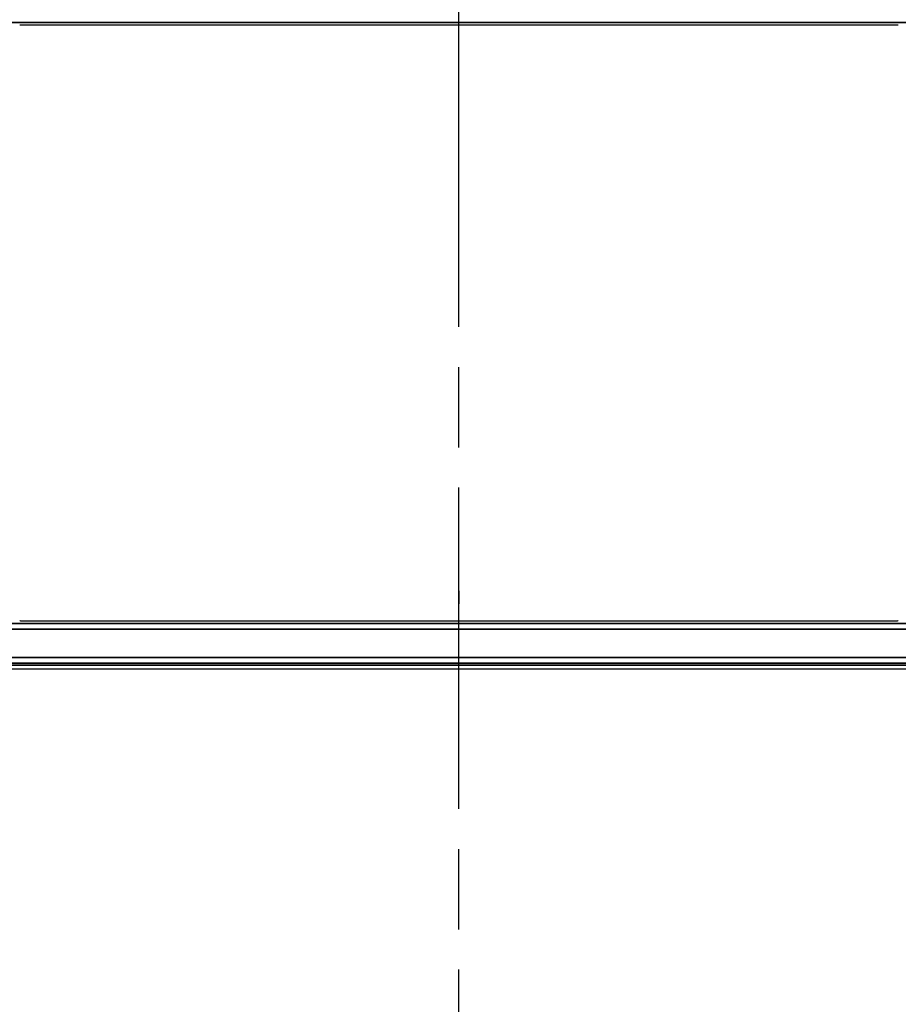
# Model space of a CAD drawing. Header units: millimetres. Extents: x 100 to 2070, y 30 to 1455.
# Tile 59 of 79: x 1010 to 1088, y 817 to 904. Entities that reach past the tile are written whole.
import ezdxf

# ---------------------------------------------------------------- set-up
doc = ezdxf.new("R2010")
doc.units = ezdxf.units.MM
doc.header["$LTSCALE"] = 5
doc.linetypes.add('CHAIN', pattern=[0.3543, 0.2362, -0.0295, 0.0591, -0.0295])
for name, color, linetype, lineweight in [('_Sichtbarkanten', 7, 'Continuous', 25), ('Bemaßung (ISO)', 7, 'Continuous', 25), ('Mittellinie (ISO)', 7, 'Continuous', 25), ('Sichtbar schmal (ISO)', 7, 'Continuous', 35), ('Skizziergeometrie (ISO)', 7, 'Continuous', 25)]:
    doc.layers.add(name, color=color, linetype=linetype, lineweight=lineweight)
doc.styles.add('Notiztext (ISO)', font='verdana.ttf')
doc.dimstyles.new('wedi USA', dxfattribs={"dimscale": 5, "dimtxt": 2.5, "dimasz": 4, "dimexe": 2, "dimexo": 0.8, "dimgap": 0.3, "dimtad": 1, "dimdec": 1, "dimrnd": 1e-08, "dimtxsty": 'Notiztext (ISO)', "dimcen": 0.09, "dimclrd": 7, "dimclre": 7, "dimclrt": 256, "dimadec": 0, "dimazin": 2, "dimtfac": 0.6, "dimtmove": 0, "dimatfit": 3, "dimfxl": 1, "dimtolj": 1, "dimlwd": -1, "dimlwe": -1, "dimarcsym": 0})

# ---------------------------------------------------------------- blocks, each defined once
blk = doc.blocks.new('*D106')
at = {"layer": 'Bemaßung (ISO)', "color": 7, "transparency": 16777216}
for p, q in [((699.807, 848.545), (699.807, 726.117)), ((1400.987, 848.528), (1400.987, 726.117)), ((719.807, 736.117), (1380.987, 736.117))]:
    blk.add_line(p, q, dxfattribs=at)
for points in [[(719.807, 739.45), (719.807, 732.784), (699.807, 736.117)], [(1380.987, 739.45), (1380.987, 732.784), (1400.987, 736.117)]]:
    blk.add_solid(points, dxfattribs=at)
at = {"layer": 'Defpoints', "color": 0, "transparency": 16777216}
for p in [(699.807, 852.545), (1400.987, 852.528), (1400.987, 736.117)]:
    blk.add_point(p, dxfattribs=at)
at = {"layer": 'Bemaßung (ISO)', "transparency": 16777216, "insert": (983.2, 753.97), "char_height": 12.5, "attachment_point": 1, "style": 'Notiztext (ISO)'}
blk.add_mtext('\\A1;701,2 [27 5/8]"', dxfattribs=at)

msp = doc.modelspace()

# ---------------------------------------------------------------- linework, layer by layer
at = {"layer": '_Sichtbarkanten'}
for p, q in [((1011.111, 903.828), (1087.166, 903.828)), ((1087.166, 851.246), (1011.111, 851.246)), ((702.138, 847.037), (1396.138, 847.037))]:
    msp.add_line(p, q, dxfattribs=at)
for points, knots in [([(1010.383, 903.814), (1010.397, 903.816), (1010.427, 903.818), (1010.515, 903.822), (1010.568, 903.823), (1010.697, 903.825), (1010.768, 903.826), (1010.932, 903.827), (1011.02, 903.828), (1011.111, 903.828)], [-0.1169371, -0.1169371, -0.1169371, -0.1169371, -0.0817951, -0.0817951, -0.0531609, -0.0531609, -0.0271044, -0.0271044, -0.0000002, -0.0000002, -0.0000002, -0.0000002]), ([(1087.166, 903.828), (1087.255, 903.828), (1087.342, 903.827), (1087.505, 903.826), (1087.576, 903.825), (1087.705, 903.823), (1087.758, 903.822), (1087.849, 903.818), (1087.88, 903.816), (1087.893, 903.814)], [-0.1173444, -0.1173444, -0.1173444, -0.1173444, -0.0906276, -0.0906276, -0.0645226, -0.0645226, -0.0359136, -0.0359136, -0.0000009, -0.0000009, -0.0000009, -0.0000009]), ([(1011.111, 851.246), (1011.022, 851.246), (1010.935, 851.247), (1010.772, 851.248), (1010.701, 851.249), (1010.572, 851.251), (1010.519, 851.252), (1010.428, 851.256), (1010.397, 851.258), (1010.383, 851.26)], [0.0000001, 0.0000001, 0.0000001, 0.0000001, 0.02662, 0.02662, 0.0526303, 0.0526303, 0.0811356, 0.0811356, 0.116918, 0.116918, 0.116918, 0.116918]), ([(1087.893, 851.26), (1087.88, 851.258), (1087.85, 851.256), (1087.762, 851.252), (1087.709, 851.251), (1087.58, 851.249), (1087.509, 851.248), (1087.345, 851.247), (1087.257, 851.246), (1087.166, 851.246)], [0.000001, 0.000001, 0.000001, 0.000001, 0.0352646, 0.0352646, 0.0639978, 0.0639978, 0.0901445, 0.0901445, 0.1173426, 0.1173426, 0.1173426, 0.1173426])]:
    msp.add_open_spline(points, degree=3, knots=knots, dxfattribs=at)
at = {"layer": 'Mittellinie (ISO)', "linetype": 'CHAIN', "ltscale": 23.990969}
msp.add_line((1049.138, 792.187), (1049.138, 962.887), dxfattribs=at)
at = {"layer": 'Sichtbar schmal (ISO)'}
for p, q in [((1396.47, 904.028), (701.807, 904.028)), ((701.807, 851.046), (1396.47, 851.046)), ((1396.47, 850.546), (701.807, 850.546)), ((701.789, 848.028), (1396.488, 848.028)), ((1396.488, 847.528), (701.789, 847.528)), ((701.623, 847.362), (1396.654, 847.362))]:
    msp.add_line(p, q, dxfattribs=at)
at = {"layer": 'Skizziergeometrie (ISO)'}
msp.add_line((1049.138, 853.924), (1049.138, 852.768), dxfattribs=at)

# ---------------------------------------------------------------- dimensions: what is measured, and where the dimension line sits
at = {"layer": 'Bemaßung (ISO)', "color": 7}
dim = msp.add_linear_dim(base=(1400.987, 736.117), p1=(699.807, 852.545), p2=(1400.987, 852.528), angle=180, text='<>"', dimstyle='wedi USA', override={"dimgap": 0.3, "dimdec": 1, "dimtol": 0, "dimlim": 0, "dimtp": 0, "dimtm": 0, "dimtdec": 2, "dimtofl": 0, "dimatfit": 1}, dxfattribs=at)
dim.commit()
dim.dimension.update_dxf_attribs({"geometry": '*D106', "text_midpoint": (1050.397, 736.117), "dimtype": 160})

doc.saveas('drawing.dxf')
